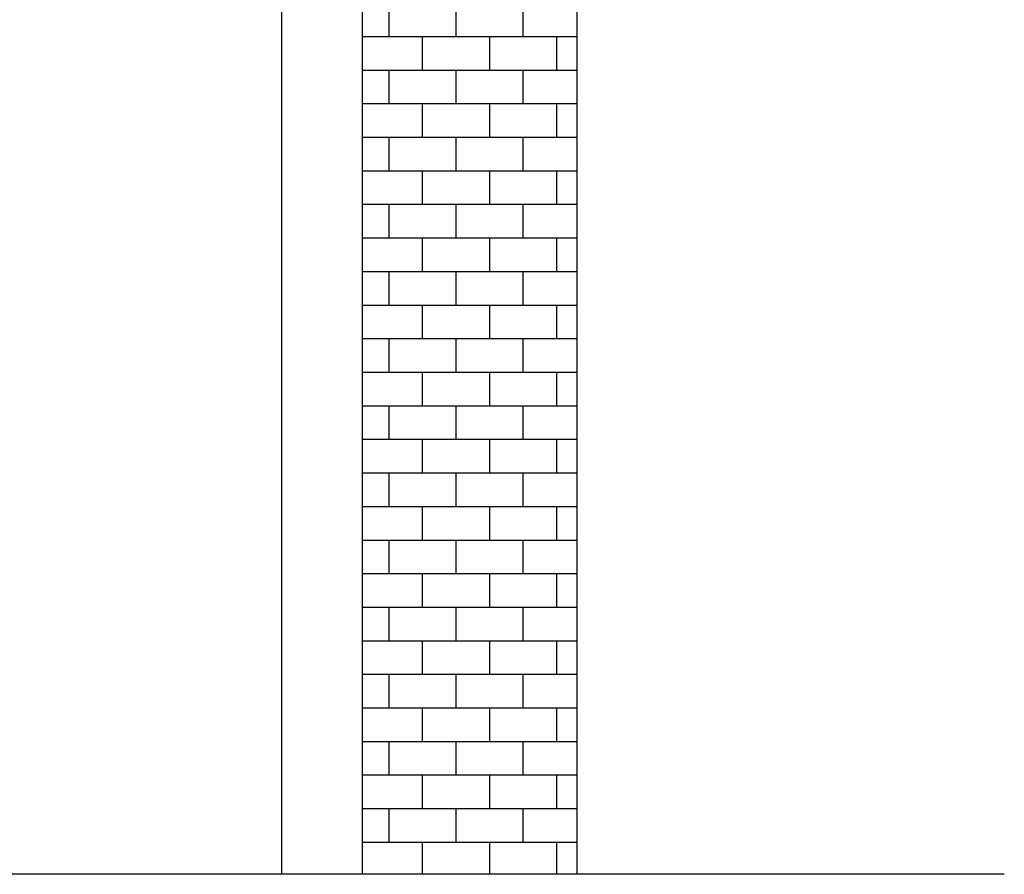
# Model space of a CAD drawing. Extents: x 40.7 to 137.4, y -250.8 to -221.5.
# Tile 211 of 256: x 81 to 82.9, y -227.3 to -225.7. Entities that reach past the tile are written whole.
import ezdxf

# ---------------------------------------------------------------- set-up
doc = ezdxf.new("R2010")
doc.units = 0
doc.header["$MEASUREMENT"] = 0
for name, color, linetype in [('ARQ_ALV_ALT', 7, 'CONTINUOUS'), ('ARQ_PIS_PAG', 9, 'CONTINUOUS'), ('ARQ_VIS_004', 9, 'CONTINUOUS')]:
    doc.layers.add(name, color=color, linetype=linetype)

msp = doc.modelspace()

# ---------------------------------------------------------------- linework, layer by layer
at = {"layer": 'ARQ_ALV_ALT'}
for p, q in [((81.5281, -224.4119), (81.5281, -227.323)), ((81.6781, -224.4119), (81.6781, -227.323)), ((82.8736, -227.323), (80.3224, -227.323))]:
    msp.add_line(p, q, dxfattribs=at)
at = {"layer": 'ARQ_PIS_PAG', "color": 42, "true_color": 0xd28004}
for p, q in [((81.7283, -225.7631), (81.7283, -225.7006)), ((81.8533, -225.7631), (81.8533, -225.7006)), ((81.9783, -225.7631), (81.9783, -225.7006)), ((81.6781, -225.7631), (82.0781, -225.7631)), ((81.7908, -225.8256), (81.7908, -225.7631)), ((81.9158, -225.8256), (81.9158, -225.7631)), ((82.0408, -225.8256), (82.0408, -225.7631)), ((81.6781, -225.8256), (82.0781, -225.8256)), ((81.7283, -225.8881), (81.7283, -225.8256)), ((81.8533, -225.8881), (81.8533, -225.8256)), ((81.9783, -225.8881), (81.9783, -225.8256)), ((81.6781, -225.8881), (82.0781, -225.8881)), ((81.7908, -225.9506), (81.7908, -225.8881)), ((81.9158, -225.9506), (81.9158, -225.8881)), ((82.0408, -225.9506), (82.0408, -225.8881)), ((81.6781, -225.9506), (82.0781, -225.9506)), ((81.7283, -226.0131), (81.7283, -225.9506)), ((81.8533, -226.0131), (81.8533, -225.9506)), ((81.9783, -226.0131), (81.9783, -225.9506)), ((81.6781, -226.0131), (82.0781, -226.0131)), ((81.7908, -226.0756), (81.7908, -226.0131)), ((81.9158, -226.0756), (81.9158, -226.0131)), ((82.0408, -226.0756), (82.0408, -226.0131)), ((81.6781, -226.0756), (82.0781, -226.0756)), ((81.7283, -226.1381), (81.7283, -226.0756)), ((81.8533, -226.1381), (81.8533, -226.0756)), ((81.9783, -226.1381), (81.9783, -226.0756)), ((81.6781, -226.1381), (82.0781, -226.1381)), ((81.7908, -226.2006), (81.7908, -226.1381)), ((81.9158, -226.2006), (81.9158, -226.1381)), ((82.0408, -226.2006), (82.0408, -226.1381)), ((81.6781, -226.2006), (82.0781, -226.2006)), ((81.7283, -226.2631), (81.7283, -226.2006)), ((81.8533, -226.2631), (81.8533, -226.2006)), ((81.9783, -226.2631), (81.9783, -226.2006)), ((81.6781, -226.2631), (82.0781, -226.2631)), ((81.7908, -226.3256), (81.7908, -226.2631)), ((81.9158, -226.3256), (81.9158, -226.2631)), ((82.0408, -226.3256), (82.0408, -226.2631)), ((81.6781, -226.3256), (82.0781, -226.3256)), ((81.7283, -226.3881), (81.7283, -226.3256)), ((81.8533, -226.3881), (81.8533, -226.3256)), ((81.9783, -226.3881), (81.9783, -226.3256)), ((81.6781, -226.3881), (82.0781, -226.3881)), ((81.7908, -226.4506), (81.7908, -226.3881)), ((81.9158, -226.4506), (81.9158, -226.3881)), ((82.0408, -226.4506), (82.0408, -226.3881)), ((81.6781, -226.4506), (82.0781, -226.4506)), ((81.7283, -226.5131), (81.7283, -226.4506)), ((81.8533, -226.5131), (81.8533, -226.4506)), ((81.9783, -226.5131), (81.9783, -226.4506)), ((81.6781, -226.5131), (82.0781, -226.5131)), ((81.7908, -226.5756), (81.7908, -226.5131)), ((81.9158, -226.5756), (81.9158, -226.5131)), ((82.0408, -226.5756), (82.0408, -226.5131)), ((81.6781, -226.5756), (82.0781, -226.5756)), ((81.7283, -226.6381), (81.7283, -226.5756)), ((81.8533, -226.6381), (81.8533, -226.5756)), ((81.9783, -226.6381), (81.9783, -226.5756)), ((81.6781, -226.6381), (82.0781, -226.6381)), ((81.7908, -226.7006), (81.7908, -226.6381)), ((81.9158, -226.7006), (81.9158, -226.6381)), ((82.0408, -226.7006), (82.0408, -226.6381)), ((81.6781, -226.7006), (82.0781, -226.7006)), ((81.7283, -226.7631), (81.7283, -226.7006)), ((81.8533, -226.7631), (81.8533, -226.7006)), ((81.9783, -226.7631), (81.9783, -226.7006)), ((81.6781, -226.7631), (82.0781, -226.7631)), ((81.7908, -226.8256), (81.7908, -226.7631)), ((81.9158, -226.8256), (81.9158, -226.7631)), ((82.0408, -226.8256), (82.0408, -226.7631)), ((81.6781, -226.8256), (82.0781, -226.8256)), ((81.7283, -226.8881), (81.7283, -226.8256)), ((81.8533, -226.8881), (81.8533, -226.8256)), ((81.9783, -226.8881), (81.9783, -226.8256)), ((81.6781, -226.8881), (82.0781, -226.8881)), ((81.7908, -226.9506), (81.7908, -226.8881)), ((81.9158, -226.9506), (81.9158, -226.8881)), ((82.0408, -226.9506), (82.0408, -226.8881)), ((81.6781, -226.9506), (82.0781, -226.9506)), ((81.7283, -227.0131), (81.7283, -226.9506)), ((81.8533, -227.0131), (81.8533, -226.9506)), ((81.9783, -227.0131), (81.9783, -226.9506)), ((81.6781, -227.0131), (82.0781, -227.0131)), ((81.7908, -227.0756), (81.7908, -227.0131)), ((81.9158, -227.0756), (81.9158, -227.0131)), ((82.0408, -227.0756), (82.0408, -227.0131)), ((81.6781, -227.0756), (82.0781, -227.0756)), ((81.7283, -227.1381), (81.7283, -227.0756)), ((81.8533, -227.1381), (81.8533, -227.0756)), ((81.9783, -227.1381), (81.9783, -227.0756)), ((81.6781, -227.1381), (82.0781, -227.1381)), ((81.7908, -227.2006), (81.7908, -227.1381)), ((81.9158, -227.2006), (81.9158, -227.1381)), ((82.0408, -227.2006), (82.0408, -227.1381)), ((81.6781, -227.2006), (82.0781, -227.2006)), ((81.7283, -227.2631), (81.7283, -227.2006)), ((81.8533, -227.2631), (81.8533, -227.2006)), ((81.9783, -227.2631), (81.9783, -227.2006)), ((81.6781, -227.2631), (82.0781, -227.2631)), ((81.7908, -227.323), (81.7908, -227.2631)), ((81.9158, -227.323), (81.9158, -227.2631)), ((82.0408, -227.323), (82.0408, -227.2631))]:
    msp.add_line(p, q, dxfattribs=at)
at = {"layer": 'ARQ_VIS_004'}
msp.add_line((82.0781, -224.7905), (82.0781, -227.323), dxfattribs=at)

doc.saveas('drawing.dxf')
